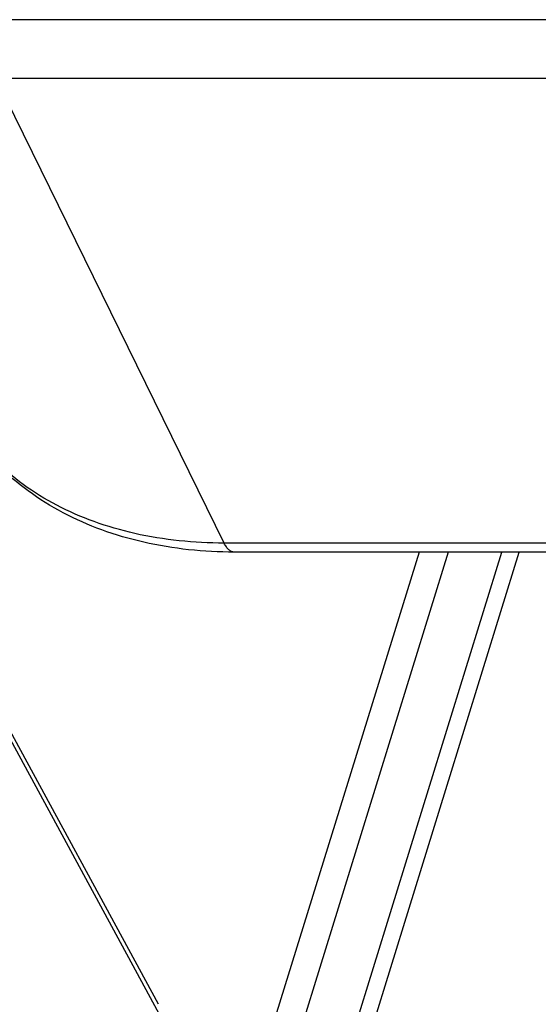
# Model space of a CAD drawing. Header units: millimetres. Extents: x 0 to 594, y 0 to 420.
# Tile 21 of 45: x 349.62 to 355.86, y 109.96 to 121.81. Entities that reach past the tile are written whole.
import ezdxf

# ---------------------------------------------------------------- set-up
doc = ezdxf.new("R2010")
doc.units = ezdxf.units.MM
doc.header["$LTSCALE"] = 2
doc.layers.add('00_COMPONENTS', color=7, linetype='CONTINUOUS')

msp = doc.modelspace()

# ---------------------------------------------------------------- linework, layer by layer
at = {"layer": '00_COMPONENTS'}
for p, q in [((358.5155, 121.8068), (349.3049, 121.8068)), ((349.3364, 121.1043), (358.547, 121.1043)), ((352.0817, 115.5098), (349.3364, 121.1043)), ((351.292, 109.9604), (348.164, 115.7266)), ((351.2997, 109.8467), (348.1717, 115.6128)), ((361.2924, 115.5098), (352.0817, 115.5098)), ((354.4259, 115.4015), (341.6031, 73.9068)), ((354.7783, 115.4015), (341.9082, 73.7541)), ((342.311, 72.9743), (355.422, 115.4015)), ((342.5035, 72.9244), (355.6299, 115.4015)), ((361.4134, 115.4015), (352.2028, 115.4015))]:
    msp.add_line(p, q, dxfattribs=at)
for points, knots in [([(352.2028, 115.4015), (351.8378, 115.4015), (351.2947, 115.4567), (350.6122, 115.6562), (350.1441, 115.8622), (349.7204, 116.1251), (349.3489, 116.4419), (349.037, 116.8082), (348.873, 117.0819), (348.8034, 117.2237)], [0, 0, 0, 0, 0.2696017, 0.398707, 0.5240778, 0.6461687, 0.7656361, 0.8832828, 1, 1, 1, 1]), ([(352.0817, 115.5098), (351.7216, 115.5098), (351.1881, 115.5628), (350.5201, 115.7554), (350.0684, 115.9518), (349.6639, 116.2001), (349.3128, 116.497), (349.0207, 116.838), (348.868, 117.0922), (348.8034, 117.2237)], [0, 0, 0, 0, 0.2773894, 0.4084946, 0.5344224, 0.6556029, 0.7728141, 0.8871595, 1, 1, 1, 1]), ([(352.2028, 115.4015), (352.1917, 115.4015), (352.1678, 115.407), (352.1356, 115.4297), (352.106, 115.4649), (352.0896, 115.4937), (352.0817, 115.5098)], [0, 0, 0, 0, 0.195441, 0.4179108, 0.6840505, 1, 1, 1, 1])]:
    msp.add_open_spline(points, degree=3, knots=knots, dxfattribs=at)

doc.saveas('drawing.dxf')
